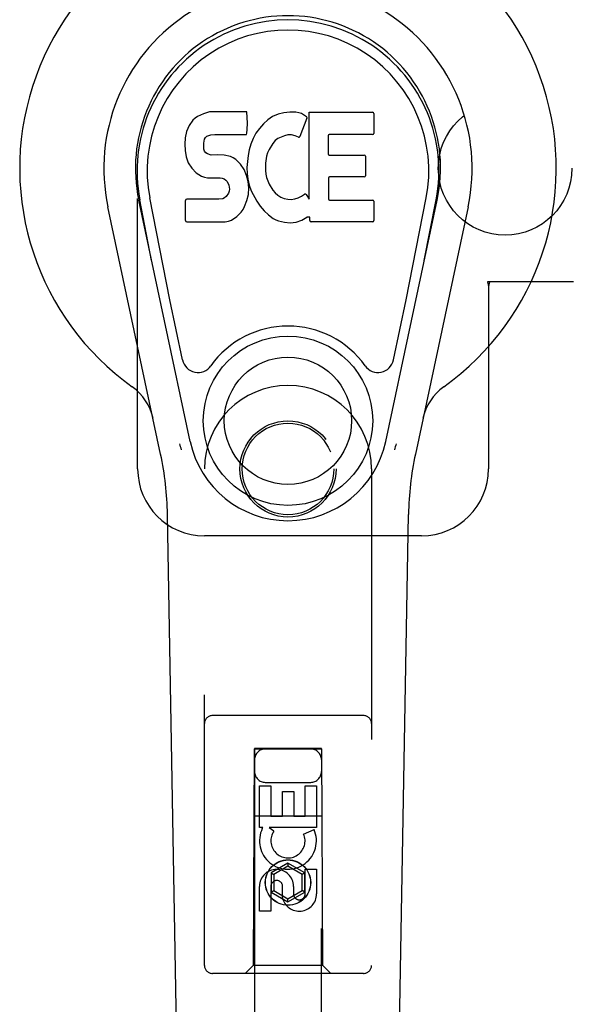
# Model space of a CAD drawing. Header units: inches. Extents: x 0 to 184, y 0 to 119.
# Tile 8 of 113: x 87.97 to 90.04, y 37.31 to 40.99. Entities that reach past the tile are written whole.
import ezdxf

# ---------------------------------------------------------------- set-up
doc = ezdxf.new("R2010")
doc.units = ezdxf.units.IN
doc.header["$LTSCALE"] = 10.121375
doc.header["$MEASUREMENT"] = 0
doc.linetypes.add('HIDDEN', pattern=[0.2, 0.1, -0.1])
doc.layers.add('DOOR_ASSEMBLY', color=7, linetype='CONTINUOUS')
doc.layers.add('SUBPANEL', color=7, linetype='CONTINUOUS')

msp = doc.modelspace()

# ---------------------------------------------------------------- linework, layer by layer
at = {"layer": 'DOOR_ASSEMBLY', "color": 8, "linetype": 'HIDDEN'}
for p, q in [((88.413, 39.311), (88.413, 41.561)), ((90.0435, 40.011), (89.7225, 40.011)), ((89.7225, 40.011), (89.7255, 39.9941)), ((89.7299, 40.011), (89.7255, 39.9941)), ((89.7255, 39.9941), (89.7255, 39.311)), ((88.663, 37.4535), (88.663, 39.311)), ((89.288, 39.311), (89.288, 37.4535)), ((89.4755, 39.061), (88.663, 39.061)), ((89.258, 38.3885), (88.693, 38.3885)), ((88.849, 38.2635), (88.8455, 37.4535)), ((88.849, 38.2635), (89.102, 38.2635)), ((89.1005, 38.2653), (88.8505, 38.2653)), ((88.8505, 38.2653), (88.8505, 10.2635)), ((89.1005, 38.2621), (88.8505, 38.2621)), ((89.1005, 10.2635), (89.1005, 38.2653)), ((89.1055, 37.4535), (89.102, 38.2635)), ((88.8905, 38.1385), (89.0605, 38.1385)), ((88.8689, 38.1256), (88.9114, 38.1256)), ((88.8689, 37.9695), (88.8689, 38.1256)), ((88.9114, 38.1256), (88.9114, 38.0121)), ((88.9548, 38.1043), (88.9973, 38.1043)), ((88.9548, 38.0121), (88.9548, 38.1043)), ((88.9973, 38.1043), (88.9973, 38.0121)), ((89.0397, 38.1256), (89.0822, 38.1256)), ((89.0397, 38.0121), (89.0397, 38.1256)), ((89.0822, 38.1256), (89.0822, 37.9695)), ((88.8479, 38.0135), (89.1031, 38.0135)), ((88.9114, 38.0121), (88.9548, 38.0121)), ((88.9973, 38.0121), (89.0397, 38.0121)), ((88.8812, 37.9695), (88.8689, 37.9695)), ((88.8794, 37.966), (88.8812, 37.9695)), ((89.0822, 37.9695), (88.9046, 37.9695)), ((88.9046, 37.9695), (88.9231, 37.9565)), ((89.0341, 37.9451), (89.0732, 37.962)), ((88.9755, 37.836), (88.913, 37.7999)), ((89.038, 37.7999), (88.9755, 37.836)), ((88.9755, 37.836), (88.9755, 37.8244)), ((88.913, 37.7999), (88.923, 37.7941)), ((88.913, 37.7999), (88.913, 37.7277)), ((88.9755, 37.8244), (88.923, 37.7941)), ((89.028, 37.7941), (88.9755, 37.8244)), ((89.038, 37.7999), (89.028, 37.7941)), ((89.038, 37.7277), (89.038, 37.7999)), ((89.0397, 37.8132), (89.0822, 37.8132)), ((89.0397, 37.7208), (89.0397, 37.8132)), ((89.0822, 37.8132), (89.0822, 37.7208)), ((88.923, 37.7941), (88.923, 37.7335)), ((89.028, 37.7335), (89.028, 37.7941)), ((88.8689, 37.6569), (88.8689, 37.7493)), ((88.9114, 37.7493), (88.9114, 37.6569)), ((88.913, 37.7277), (88.923, 37.7335)), ((88.913, 37.7277), (88.9755, 37.6916)), ((88.923, 37.7335), (88.9755, 37.7032)), ((88.9549, 37.707), (88.9549, 37.7533)), ((88.9755, 37.7032), (89.028, 37.7335)), ((88.9755, 37.6916), (89.038, 37.7277)), ((88.9959, 37.7493), (88.9959, 37.7208)), ((89.038, 37.7277), (89.028, 37.7335)), ((88.9755, 37.6916), (88.9755, 37.7032)), ((88.9114, 37.6569), (88.8689, 37.6569)), ((88.8455, 37.4535), (88.8155, 37.4235)), ((89.1055, 37.4535), (88.8455, 37.4535)), ((89.1055, 37.4535), (89.1355, 37.4235)), ((89.258, 37.4235), (88.693, 37.4235))]:
    msp.add_line(p, q, dxfattribs=at)
at = {"layer": 'DOOR_ASSEMBLY', "color": 7, "linetype": 'Continuous'}
for p, q in [((88.659, 40.6401), (88.6374, 40.6303)), ((88.6824, 40.6474), (88.659, 40.6401)), ((88.822, 40.6474), (88.6824, 40.6474)), ((88.8237, 40.6045), (88.822, 40.6474)), ((88.9383, 40.6389), (88.9179, 40.63)), ((88.9601, 40.6438), (88.9383, 40.6389)), ((88.9822, 40.6459), (88.9601, 40.6438)), ((89.0048, 40.6455), (88.9822, 40.6459)), ((89.0159, 40.6438), (89.0048, 40.6455)), ((89.0264, 40.6404), (89.0159, 40.6438)), ((89.0451, 40.6284), (89.0264, 40.6404)), ((89.0553, 40.6454), (89.2921, 40.6454)), ((89.0553, 40.3202), (89.0553, 40.6454)), ((89.2966, 40.6409), (89.2966, 40.5665)), ((88.6193, 40.6158), (88.6056, 40.5962)), ((88.6278, 40.6238), (88.6193, 40.6158)), ((88.6374, 40.6303), (88.6278, 40.6238)), ((88.8228, 40.5808), (88.8237, 40.6045)), ((88.8834, 40.6018), (88.8687, 40.585)), ((88.8997, 40.617), (88.8834, 40.6018)), ((88.9179, 40.63), (88.8997, 40.617)), ((89.0465, 40.6233), (89.0203, 40.5551)), ((88.5963, 40.5736), (88.5912, 40.5503)), ((88.6056, 40.5962), (88.5963, 40.5736)), ((88.6721, 40.5565), (88.6864, 40.5609)), ((88.6864, 40.5609), (88.7013, 40.5621)), ((88.7013, 40.5621), (88.8142, 40.5621)), ((88.8142, 40.5621), (88.8198, 40.5626)), ((88.8198, 40.5626), (88.8216, 40.568)), ((88.8216, 40.568), (88.8228, 40.5808)), ((88.8557, 40.5669), (88.8449, 40.5474)), ((88.8687, 40.585), (88.8557, 40.5669)), ((88.9754, 40.5608), (88.9626, 40.5575)), ((88.9887, 40.5606), (88.9754, 40.5608)), ((89.0019, 40.5575), (88.9887, 40.5606)), ((89.2921, 40.562), (89.1299, 40.562)), ((88.5912, 40.5503), (88.5894, 40.5266)), ((88.5894, 40.5266), (88.5902, 40.5027)), ((88.6605, 40.5149), (88.6611, 40.5299)), ((88.6611, 40.5299), (88.6632, 40.545)), ((88.6632, 40.545), (88.6663, 40.5516)), ((88.6663, 40.5516), (88.6721, 40.5565)), ((88.8364, 40.5267), (88.8303, 40.5053)), ((88.8449, 40.5474), (88.8364, 40.5267)), ((88.9187, 40.5291), (88.9046, 40.5059)), ((88.927, 40.5395), (88.9187, 40.5291)), ((88.9377, 40.5469), (88.927, 40.5395)), ((88.9626, 40.5575), (88.9377, 40.5469)), ((89.0143, 40.5526), (89.0019, 40.5575)), ((89.1254, 40.5575), (89.1254, 40.4901)), ((88.5902, 40.5027), (88.5941, 40.4792)), ((88.6611, 40.5073), (88.6605, 40.5149)), ((88.6634, 40.5002), (88.6611, 40.5073)), ((88.668, 40.4942), (88.6634, 40.5002)), ((88.6741, 40.4898), (88.668, 40.4942)), ((88.6885, 40.4857), (88.6741, 40.4898)), ((88.8303, 40.5053), (88.8262, 40.4834)), ((88.8987, 40.4941), (88.8949, 40.4815)), ((88.9046, 40.5059), (88.8987, 40.4941)), ((88.5941, 40.4792), (88.6025, 40.4569)), ((88.6025, 40.4569), (88.6153, 40.4368)), ((88.7126, 40.4865), (88.6885, 40.4857)), ((88.7365, 40.4853), (88.7126, 40.4865)), ((88.76, 40.4802), (88.7365, 40.4853)), ((88.7709, 40.4753), (88.76, 40.4802)), ((88.7808, 40.4685), (88.7709, 40.4753)), ((88.798, 40.4516), (88.7808, 40.4685)), ((88.8111, 40.4316), (88.798, 40.4516)), ((88.8262, 40.4834), (88.8216, 40.439)), ((88.8917, 40.4547), (88.891, 40.4278)), ((88.8949, 40.4815), (88.8917, 40.4547)), ((89.1299, 40.4856), (89.2611, 40.4856)), ((89.2656, 40.4811), (89.2656, 40.408)), ((88.6153, 40.4368), (88.6316, 40.4194)), ((88.6316, 40.4194), (88.6515, 40.4063)), ((88.8205, 40.4095), (88.8111, 40.4316)), ((88.8216, 40.439), (88.8225, 40.4168)), ((88.8225, 40.4168), (88.8256, 40.3947)), ((88.891, 40.4278), (88.8923, 40.4146)), ((88.8923, 40.4146), (88.8954, 40.4017)), ((88.6515, 40.4063), (88.6626, 40.4022)), ((88.6626, 40.4022), (88.6743, 40.4001)), ((88.6743, 40.4001), (88.7218, 40.3997)), ((88.7218, 40.3997), (88.7294, 40.3989)), ((88.7294, 40.3989), (88.7363, 40.3966)), ((88.7363, 40.3966), (88.7424, 40.392)), ((88.7424, 40.392), (88.7473, 40.386)), ((88.7473, 40.386), (88.7538, 40.3725)), ((88.8267, 40.3863), (88.8205, 40.4095)), ((88.8256, 40.3947), (88.8302, 40.3728)), ((88.8293, 40.3624), (88.8267, 40.3863)), ((88.8954, 40.4017), (88.9056, 40.3769)), ((88.9056, 40.3769), (88.9189, 40.3538)), ((89.1266, 40.3991), (89.1266, 40.3215)), ((89.2611, 40.4035), (89.1311, 40.4035)), ((88.7529, 40.3429), (88.7436, 40.3308)), ((88.7555, 40.3498), (88.7529, 40.3429)), ((88.7538, 40.3725), (88.7562, 40.3573)), ((88.7562, 40.3573), (88.7555, 40.3498)), ((88.8276, 40.3385), (88.8293, 40.3624)), ((88.8302, 40.3728), (88.8372, 40.3518)), ((88.8372, 40.3518), (88.8586, 40.3125)), ((88.9189, 40.3538), (88.9276, 40.3437)), ((88.9276, 40.3437), (88.9377, 40.3349)), ((88.6097, 39.4135), (88.4172, 40.317)), ((88.4654, 40.0907), (88.4211, 40.3178)), ((88.5329, 39.9438), (88.4584, 40.3251)), ((88.5919, 40.2408), (88.5919, 40.3156)), ((88.6557, 40.3207), (88.5964, 40.3201)), ((88.7165, 40.321), (88.6557, 40.3207)), ((88.7317, 40.3221), (88.7165, 40.321)), ((88.7381, 40.3255), (88.7317, 40.3221)), ((88.7436, 40.3308), (88.7381, 40.3255)), ((88.8128, 40.2929), (88.8214, 40.3154)), ((88.8214, 40.3154), (88.8276, 40.3385)), ((88.8586, 40.3125), (88.8712, 40.2941)), ((88.9377, 40.3349), (88.9489, 40.3275)), ((88.9489, 40.3275), (88.9613, 40.3226)), ((88.9613, 40.3226), (88.9745, 40.3203)), ((88.9745, 40.3203), (88.9879, 40.3198)), ((88.9879, 40.3198), (89.001, 40.3218)), ((89.001, 40.3218), (89.0138, 40.3258)), ((89.0138, 40.3258), (89.0259, 40.3313)), ((89.0259, 40.3313), (89.037, 40.3388)), ((89.0434, 40.3377), (89.0553, 40.3202)), ((89.1311, 40.317), (89.2927, 40.317)), ((89.2972, 40.3126), (89.2972, 40.2404)), ((89.3413, 39.4135), (89.5338, 40.317)), ((89.4181, 39.9438), (89.4927, 40.3251)), ((89.4856, 40.0907), (89.53, 40.3178)), ((88.499, 39.3664), (88.3017, 40.2924)), ((88.7837, 40.2554), (88.8007, 40.2722)), ((88.8007, 40.2722), (88.8074, 40.2822)), ((88.8074, 40.2822), (88.8128, 40.2929)), ((88.8712, 40.2941), (88.8858, 40.2774)), ((88.8858, 40.2774), (88.9023, 40.2624)), ((89.6494, 40.2924), (89.452, 39.3664)), ((88.5967, 40.236), (88.7408, 40.236)), ((88.7408, 40.236), (88.7527, 40.2376)), ((88.7527, 40.2376), (88.7639, 40.2416)), ((88.7639, 40.2416), (88.7837, 40.2554)), ((88.9023, 40.2624), (88.92, 40.2486)), ((88.92, 40.2486), (88.9298, 40.2435)), ((88.9298, 40.2435), (88.9403, 40.2399)), ((88.9403, 40.2399), (88.9621, 40.2343)), ((88.9621, 40.2343), (88.984, 40.2318)), ((88.984, 40.2318), (89.0062, 40.2349)), ((89.0062, 40.2349), (89.0275, 40.2416)), ((89.0275, 40.2416), (89.0464, 40.2533)), ((89.0464, 40.2533), (89.0466, 40.2534)), ((89.0571, 40.2534), (89.0466, 40.2534)), ((89.0571, 40.2404), (89.0571, 40.2534)), ((89.2927, 40.236), (89.0616, 40.236)), ((88.5809, 39.7188), (88.5329, 39.9438)), ((89.3701, 39.7188), (89.4181, 39.9438)), ((88.597, 35.0015), (88.5248, 39.1409)), ((89.354, 35.0015), (89.4263, 39.1409))]:
    msp.add_line(p, q, dxfattribs=at)
for points in [[(88.5773, 39.3831), (88.5755, 39.3886), (88.5739, 39.3941), (88.5725, 39.3997), (88.5712, 39.4053)], [(89.3798, 39.4053), (89.3785, 39.3997), (89.3771, 39.3941), (89.3755, 39.3886), (89.3738, 39.3831)]]:
    msp.add_lwpolyline(points, dxfattribs=at)
for radius in [0.3169, 0.2382]:
    msp.add_circle((88.9755, 39.4915), radius, dxfattribs=at)
at = {"layer": 'DOOR_ASSEMBLY', "color": 8, "linetype": 'HIDDEN'}
for centre, radius in [((88.9755, 39.311), 0.18), ((88.9755, 39.311), 0.1715), ((88.9755, 37.7635), 0.085), ((88.9755, 37.7635), 0.0845)]:
    msp.add_circle(centre, radius, dxfattribs=at)
at = {"layer": 'DOOR_ASSEMBLY', "color": 7, "linetype": 'Continuous'}
for centre, radius, start, end in [((88.9755, 40.436), 1.0039, 305.5066, 234.4934), ((88.9755, 40.436), 0.689, 347.9703, 192.0297), ((88.9755, 40.436), 0.5709, 347.9703, 192.0297), ((88.9755, 40.4262), 0.5269, 348.9402, 191.0594), ((89.2921, 40.6409), 0.00448, 0, 90), ((89.0423, 40.6249), 0.00448, 339.0016, 51.8729), ((89.1299, 40.5575), 0.00448, 90, 180), ((89.2921, 40.5665), 0.00448, 270, 360), ((89.0161, 40.5567), 0.00448, 246.1578, 339.0016), ((89.1299, 40.4901), 0.00448, 180, 270), ((89.2611, 40.4811), 0.00448, 0, 90), ((89.1311, 40.3991), 0.00448, 90, 180), ((89.2611, 40.408), 0.00448, 270, 360), ((89.0397, 40.3352), 0.00448, 34.0893, 127.3444), ((88.5964, 40.3156), 0.00448, 90, 180.0119), ((89.1311, 40.3215), 0.00448, 180, 270), ((89.2927, 40.3126), 0.00448, 0, 90), ((88.5967, 40.2408), 0.00483, 180, 270), ((89.0616, 40.2404), 0.00448, 180, 270), ((89.2927, 40.2404), 0.00448, 270, 360), ((88.9755, 39.4915), 0.3543, 35.4237, 144.5763), ((88.6387, 39.7311), 0.0591, 192.0297, 324.5763), ((89.3124, 39.7311), 0.0591, 215.4237, 347.9703), ((88.2781, 39.4585), 0.1969, 12.0297, 54.4934), ((89.6729, 39.4585), 0.1969, 125.5066, 167.9703), ((88.9755, 39.4915), 0.374, 192.0297, 347.9703), ((87.3438, 39.1202), 1.1811, 1, 12.0297), ((90.6072, 39.1202), 1.1811, 167.9703, 179)]:
    msp.add_arc(centre, radius, start, end, dxfattribs=at)
at = {"layer": 'DOOR_ASSEMBLY', "color": 8, "linetype": 'HIDDEN'}
for centre, radius, start, end in [((88.9755, 39.311), 0.3125, 0, 180), ((88.663, 39.311), 0.25, 180, 270), ((89.4755, 39.311), 0.25, 270, 360), ((88.693, 38.3585), 0.03, 90, 180), ((89.258, 38.3585), 0.03, 0, 90), ((88.8905, 38.2235), 0.04, 90, 180), ((89.0605, 38.2235), 0.04, 0, 90), ((88.8905, 38.1785), 0.04, 180, 270), ((89.0605, 38.1785), 0.04, 270, 360), ((88.9754, 37.9197), 0.1065, 154.2636, 23.4027), ((88.9754, 37.9197), 0.0639, 144.8895, 23.4026), ((88.9324, 37.7493), 0.0635, 0, 180), ((88.9333, 37.7493), 0.0219, 10.307, 180), ((89.0178, 37.7207), 0.0644, 192.2995, 0.0775), ((89.0178, 37.7208), 0.0219, 179.9011, 360), ((88.693, 37.4535), 0.03, 180, 270), ((89.258, 37.4535), 0.03, 270, 360)]:
    msp.add_arc(centre, radius, start, end, dxfattribs=at)
at = {"layer": 'DOOR_ASSEMBLY', "color": 7, "linetype": 'Continuous'}
msp.add_ellipse((88.9755, 40.4261), major_axis=(0, 0.565), ratio=0.999848, start_param=-1.76365, end_param=1.76365, dxfattribs=at)
at = {"layer": 'SUBPANEL', "color": 8, "linetype": 'HIDDEN'}
msp.add_circle((89.788, 40.436), 0.25, dxfattribs=at)

doc.saveas('drawing.dxf')
